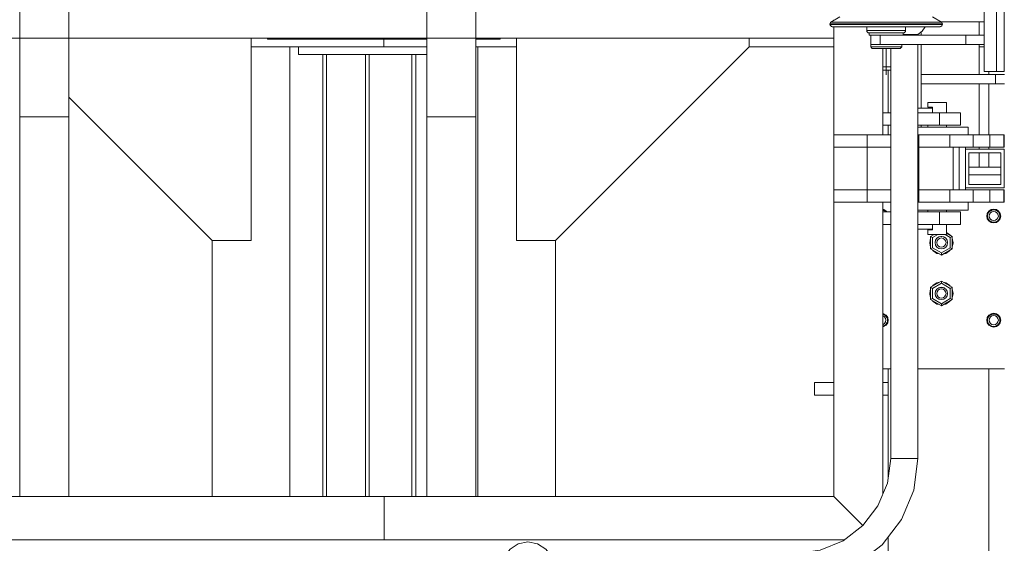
# Model space of a CAD drawing. Header units: millimetres. Extents: x 53056 to 116131, y -669674 to -625124.
# Tile 100 of 168: x 64669 to 65939, y -641746 to -641071. Entities that reach past the tile are written whole.
import ezdxf

# ---------------------------------------------------------------- set-up
doc = ezdxf.new("R2010")
doc.units = ezdxf.units.MM
doc.header["$MEASUREMENT"] = 0
doc.linetypes.add('DGN Style 1', pattern=[536.199087, 0.892178, -535.306909])
doc.linetypes.add('DGN Style 4', pattern=[1428.377269, 713.742545, -356.871273, 0.892178, -356.871273])
for name, color, linetype, lineweight in [('Side Cradle Stbd', 7, 'Continuous', 0), ('Side Cradle Tower', 7, 'Continuous', 0), ('Side Cradle Tower Platform', 7, 'Continuous', 0), ('Side Cradle Tower Rail Frame', 7, 'Continuous', 0), ('Side Slip Rails', 7, 'Continuous', 0)]:
    doc.layers.add(name, color=color, linetype=linetype, lineweight=lineweight)

# ---------------------------------------------------------------- blocks, each defined once
blk = doc.blocks.new('*U55')
at = {"layer": 'Side Cradle Stbd', "color": 7, "linetype": 'Continuous', "lineweight": 0}
for p, q in [((-19605, 6303.7), (-19605, 6304.9)), ((-19399.7, 6303.7), (-19605, 6303.7)), ((-19305, 6303.7), (-19336.2, 6303.7)), ((-19305, 6304.9), (-19305, 6303.7)), ((-19455, 6293.7), (-19626.2, 6293.7)), ((-19576.2, 6293.7), (-19576.2, 5713.6)), ((-19565, 6283.7), (-19565, 6293.7)), ((-19399.7, 6293.7), (-19455, 6293.7)), ((-19333.7, 6293.7), (-19336.2, 6293.7)), ((-19333.7, 5713.6), (-19333.7, 6293.7)), ((-18874.7, 6293.7), (-18983.7, 6293.7)), ((-19565, 6283.7), (-19540.5, 6283.7)), ((-19676.2, 6043.7), (-19676.2, 5713.6)), ((-19233.7, 5713.6), (-19233.7, 6043.7))]:
    blk.add_line(p, q, dxfattribs=at)
at = {"layer": 'Side Cradle Stbd', "color": 7, "linetype": 'Continuous', "lineweight": 0, "flags": 128}
for points in [[(-19626.2, 6304.9), (-19626.2, 6043.7), (-19676.2, 6043.7), (-19861.2, 6228.7)], [(-19455, 6303.7), (-19455, 6293.7), (-19455, 6293.7)], [(-19283.7, 6304.9), (-19283.7, 6043.7), (-19233.7, 6043.7), (-18983.7, 6293.7), (-18983.7, 6304.9)], [(-19283.7, 6293.7), (-19333.7, 6293.7), (-19333.7, 6293.7)], [(-19399.7, 6283.7), (-19405, 6283.7), (-19455, 6283.7), (-19540.5, 6283.7)]]:
    blk.add_lwpolyline(points, dxfattribs=at)
at = {"layer": 'Side Cradle Tower', "color": 7, "linetype": 'Continuous', "lineweight": 0}
for p, q in [((-18736.9, 6326), (-18680.7, 6326)), ((-18687, 6326), (-18687, 6308.6)), ((-18762, 6312.6), (-18762, 6308.6)), ((-18762, 6296.6), (-18762, 6258)), ((-18687, 6296.6), (-18687, 6258)), ((-18762, 6258), (-18762, 6246)), ((-18665.8, 6258), (-18665.8, 6246)), ((-18762, 6246), (-18762, 6214.6)), ((-18687, 6246), (-18687, 6180.1)), ((-18762, 6192.6), (-18762, 6190.1)), ((-18655, 6178), (-18654.6, 6178)), ((-18687, 6164.1), (-18687, 6161.6)), ((-18655, 6166), (-18654.6, 6166)), ((-18687, 6157.1), (-18687, 6138.3)), ((-18700.2, 6138.3), (-18659.2, 6138.3)), ((-18659.2, 6138.3), (-18700.2, 6138.3)), ((-18659.2, 6128.3), (-18700.2, 6128.3)), ((-18810.1, 6083.3), (-18811.2, 6083.5)), ((-18810.3, 6082.8), (-18810.3, 6082.8)), ((-18807.7, 6081.1), (-18807.7, 6081.1)), ((-18807.3, 6080.6), (-18807.7, 6081.1)), ((-18807.7, 6081), (-18807.7, 6081)), ((-18807.7, 6081), (-18807.3, 6080.6)), ((-18676.3, 6075.4), (-18676.3, 6075.4)), ((-18676.3, 6075.4), (-18676.3, 6075.4)), ((-18674, 6081.1), (-18674.9, 6079.9)), ((-18674, 6081.1), (-18674, 6081.1)), ((-18673.9, 6081.1), (-18673.9, 6081.1)), ((-18671.4, 6082.9), (-18673, 6081.8)), ((-18671.4, 6082.9), (-18670.7, 6083)), ((-18671.4, 6082.9), (-18671.4, 6082.9)), ((-18671.3, 6082.7), (-18671.3, 6082.7)), ((-18668.3, 6081.4), (-18670.6, 6081)), ((-18669.8, 6083.2), (-18668.3, 6083.4)), ((-18667.7, 6083.4), (-18668.3, 6083.4)), ((-18667.7, 6083.4), (-18666.3, 6083.1)), ((-18665.3, 6082.8), (-18665.3, 6082.8)), ((-18665.1, 6083.3), (-18662.3, 6081.5)), ((-18662.7, 6081.1), (-18662.7, 6081.1)), ((-18661.9, 6080.2), (-18662.7, 6081.1)), ((-18662.7, 6081), (-18662.7, 6081)), ((-18662.7, 6081), (-18661.9, 6080.2)), ((-18660, 6078.8), (-18662, 6081.7)), ((-18661, 6078.4), (-18661, 6078.4)), ((-18661, 6078.4), (-18660.7, 6077.8)), ((-18660.9, 6078.5), (-18660.9, 6078.5)), ((-18660.7, 6077.8), (-18660.9, 6078.5)), ((-18660.3, 6075.4), (-18660.3, 6075.4)), ((-18660.3, 6075.4), (-18660.3, 6075.1)), ((-18659.8, 6075.5), (-18659.8, 6075.5)), ((-18674.3, 6069.5), (-18671.6, 6067.6)), ((-18745.3, 6051.6), (-18749.7, 6049.1)), ((-18749.7, 6049.1), (-18749.7, 6033.1)), ((-18747.3, 6047.7), (-18749.7, 6049.1)), ((-18747.3, 6047.7), (-18740.5, 6051.6)), ((-18747.3, 6034.5), (-18747.3, 6047.7)), ((-18741.7, 6046.3), (-18741.5, 6046.6)), ((-18741.4, 6046.7), (-18741.4, 6046.7)), ((-18738.8, 6048.4), (-18738.8, 6048.4)), ((-18738.8, 6048.4), (-18738.8, 6048.4)), ((-18736.4, 6049), (-18736.4, 6049)), ((-18736.4, 6049), (-18736.2, 6049)), ((-18736.2, 6049), (-18735.8, 6049)), ((-18735.8, 6049), (-18735.3, 6049)), ((-18732.8, 6048.4), (-18732.8, 6048.4)), ((-18732.7, 6048.4), (-18732.8, 6048.4)), ((-18732.8, 6048.4), (-18732.8, 6048.4)), ((-18732.7, 6048.4), (-18732.4, 6048.2)), ((-18724.4, 6047.7), (-18731.1, 6051.6)), ((-18730.6, 6047.1), (-18730.2, 6046.7)), ((-18730.2, 6046.7), (-18730.2, 6046.7)), ((-18730.2, 6046.7), (-18730.2, 6046.7)), ((-18730.2, 6046.7), (-18730.2, 6046.7)), ((-18722, 6049.1), (-18729.2, 6053.3)), ((-18722, 6049.1), (-18724.4, 6047.7)), ((-18724.4, 6034.5), (-18724.4, 6047.7)), ((-18722, 6033.1), (-18722, 6049.1)), ((-18750.8, 6041), (-18750.8, 6041)), ((-18747.3, 6034.5), (-18749.7, 6033.1)), ((-18749.7, 6033.1), (-18735.8, 6025.1)), ((-18749.7, 6033.1), (-18749.7, 6033.1)), ((-18749.7, 6033.1), (-18735.8, 6025.1)), ((-18735.8, 6027.9), (-18747.3, 6034.5)), ((-18743.8, 6041.2), (-18743.7, 6041.5)), ((-18743.8, 6041.2), (-18743.8, 6041.1)), ((-18743.8, 6041), (-18743.8, 6041.1)), ((-18743.2, 6038), (-18743.8, 6041.1)), ((-18743.8, 6041.1), (-18743.8, 6041.1)), ((-18743.8, 6041.1), (-18743.8, 6041.1)), ((-18743.8, 6041.1), (-18743.8, 6041.1)), ((-18743.3, 6043.9), (-18743.2, 6044)), ((-18743.1, 6044.1), (-18743.1, 6044.1)), ((-18738.1, 6035.5), (-18735.8, 6035.1)), ((-18735.8, 6027.9), (-18724.4, 6034.5)), ((-18735.8, 6025.1), (-18722, 6033.1)), ((-18735.8, 6025.1), (-18722, 6033.1)), ((-18728.5, 6044.1), (-18728.5, 6044.1)), ((-18728.5, 6044.1), (-18728.4, 6043.8)), ((-18728.4, 6043.9), (-18728.4, 6043.8)), ((-18727.8, 6041.1), (-18727.9, 6041.3)), ((-18727.8, 6041), (-18727.9, 6041.2)), ((-18727.9, 6041.2), (-18727.8, 6041)), ((-18727.9, 6041), (-18727.9, 6041)), ((-18727.8, 6041.1), (-18727.8, 6041.1)), ((-18727.9, 6041), (-18727.9, 6040.9)), ((-18727.8, 6041), (-18727.8, 6041)), ((-18722, 6033.1), (-18724.4, 6034.5)), ((-18722, 6033.1), (-18722, 6033.1)), ((-18720.8, 6041), (-18720.8, 6041)), ((-18746.4, 6030.4), (-18747.3, 6031.7)), ((-18746.9, 6031.1), (-18747.3, 6031.7)), ((-18735.8, 6025.1), (-18735.8, 6027.9)), ((-18735.8, 6025.1), (-18735.8, 6025.1)), ((-18735.8, 6025.1), (-18735.8, 6025.1)), ((-18730.1, 6027.1), (-18733.4, 6026.5)), ((-18730.1, 6027.1), (-18733.4, 6026.5)), ((-18724.3, 6031.7), (-18724.8, 6031.1)), ((-18735.8, 5991.5), (-18749.7, 5983.5)), ((-18735.8, 5991.5), (-18749.7, 5983.5)), ((-18749.7, 5983.5), (-18749.7, 5983.5)), ((-18749.7, 5983.5), (-18749.7, 5967.5)), ((-18749.7, 5983.5), (-18747.3, 5982.1)), ((-18735.8, 5988.7), (-18747.3, 5982.1)), ((-18747.3, 5982.1), (-18747.3, 5968.9)), ((-18741.6, 5989.4), (-18738.2, 5990.1)), ((-18741.6, 5989.4), (-18738.2, 5990.1)), ((-18739.8, 5982.3), (-18738.9, 5982.7)), ((-18738.9, 5982.7), (-18738.8, 5982.7)), ((-18738.8, 5982.8), (-18737.8, 5983.1)), ((-18738.8, 5982.7), (-18738.8, 5982.7)), ((-18737.2, 5983.2), (-18736.2, 5983.3)), ((-18736.2, 5983.3), (-18735.8, 5983.3)), ((-18735.8, 5991.5), (-18735.8, 5991.5)), ((-18722, 5983.5), (-18735.8, 5991.5)), ((-18735.8, 5991.5), (-18735.8, 5991.5)), ((-18722, 5983.5), (-18735.8, 5991.5)), ((-18735.8, 5991.5), (-18735.8, 5988.7)), ((-18735.8, 5988.7), (-18724.4, 5982.1)), ((-18735.8, 5983.3), (-18735, 5983.3)), ((-18735, 5983.3), (-18735, 5983.3)), ((-18735, 5983.3), (-18733.5, 5983)), ((-18733.5, 5983), (-18732.8, 5982.7)), ((-18732.8, 5982.7), (-18732.8, 5982.7)), ((-18732.8, 5982.7), (-18732.8, 5982.7)), ((-18732.8, 5982.7), (-18732.4, 5982.6)), ((-18725.2, 5986.2), (-18724.3, 5984.8)), ((-18724.4, 5982.1), (-18722, 5983.5)), ((-18724.4, 5982.1), (-18724.4, 5968.9)), ((-18722, 5983.5), (-18722, 5983.5)), ((-18722, 5967.5), (-18722, 5983.5)), ((-18750.8, 5975.6), (-18750.8, 5975.6)), ((-18743.8, 5975.6), (-18743.7, 5976.1)), ((-18743.8, 5975.4), (-18743.8, 5975.6)), ((-18743.8, 5975.6), (-18743.8, 5975.5)), ((-18743.8, 5975.5), (-18743.8, 5975.5)), ((-18743.8, 5975.5), (-18743.8, 5975.4)), ((-18743.8, 5975.4), (-18743.8, 5975.4)), ((-18743.2, 5978.5), (-18743.3, 5978.2)), ((-18743.1, 5978.5), (-18742.9, 5978.9)), ((-18743.1, 5978.5), (-18743.1, 5978.5)), ((-18741.9, 5980.5), (-18741.5, 5981)), ((-18741.5, 5981), (-18741.4, 5981)), ((-18741.4, 5981), (-18741.1, 5981.3)), ((-18741.4, 5981), (-18741.4, 5981)), ((-18741.1, 5981.3), (-18740.8, 5981.6)), ((-18738.1, 5969.9), (-18735.8, 5969.4)), ((-18730.8, 5981.6), (-18730.2, 5981)), ((-18730.8, 5981.6), (-18730.2, 5981)), ((-18730.2, 5981), (-18730.2, 5981)), ((-18730.2, 5981), (-18730.2, 5981)), ((-18730.2, 5981), (-18730.2, 5981)), ((-18730.2, 5981), (-18729.7, 5980.5)), ((-18728.6, 5978.8), (-18728.5, 5978.5)), ((-18728.5, 5978.5), (-18728.5, 5978.4)), ((-18728.5, 5978.4), (-18728.5, 5978.4)), ((-18728.5, 5978.4), (-18728.3, 5978.1)), ((-18728.4, 5978.5), (-18727.8, 5975.5)), ((-18728.3, 5978.1), (-18728.4, 5978.5)), ((-18727.9, 5975.7), (-18727.9, 5975.4)), ((-18727.8, 5975.5), (-18727.9, 5975.7)), ((-18727.9, 5975.4), (-18727.9, 5975.3)), ((-18727.8, 5975.5), (-18727.8, 5975.5)), ((-18727.9, 5975.3), (-18727.8, 5975.5)), ((-18727.9, 5975.3), (-18727.9, 5975.3)), ((-18727.9, 5975.3), (-18727.9, 5975.3)), ((-18749.7, 5967.5), (-18747.3, 5968.9)), ((-18749.7, 5967.5), (-18735.8, 5959.5)), ((-18747.3, 5968.9), (-18735.8, 5962.2)), ((-18724.4, 5968.9), (-18735.8, 5962.2)), ((-18735.8, 5959.5), (-18722, 5967.5)), ((-18735.8, 5962.2), (-18735.8, 5959.5)), ((-18724.4, 5968.9), (-18722, 5967.5)), ((-18811.2, 5949.6), (-18809.9, 5949.4)), ((-18810.3, 5948.4), (-18810.3, 5948.4)), ((-18807, 5947.4), (-18809.9, 5949.4)), ((-18807.7, 5946.7), (-18807.7, 5946.7)), ((-18806.9, 5945.8), (-18807.7, 5946.7)), ((-18807.7, 5946.6), (-18807.7, 5946.6)), ((-18807.7, 5946.6), (-18806.9, 5945.8)), ((-18806, 5944), (-18806, 5944)), ((-18806, 5944), (-18805.7, 5943.4)), ((-18805.9, 5944.1), (-18805.9, 5944.1)), ((-18805.7, 5943.4), (-18805.9, 5944.1)), ((-18677.3, 5941.1), (-18676.6, 5944.5)), ((-18674, 5946.7), (-18674.9, 5945.5)), ((-18674, 5946.7), (-18674, 5946.7)), ((-18673.9, 5946.7), (-18673.9, 5946.7)), ((-18671.4, 5948.5), (-18673, 5947.4)), ((-18671.4, 5948.5), (-18670.7, 5948.6)), ((-18671.4, 5948.5), (-18671.4, 5948.5)), ((-18671.3, 5948.4), (-18671.3, 5948.4)), ((-18668.3, 5947.1), (-18670.6, 5946.6)), ((-18669.8, 5948.9), (-18668.3, 5949)), ((-18667.7, 5949), (-18668.3, 5949)), ((-18667.7, 5949), (-18666.3, 5948.7)), ((-18665.3, 5948.4), (-18665.3, 5948.4)), ((-18662.7, 5946.7), (-18662.7, 5946.7)), ((-18661.9, 5945.8), (-18662.7, 5946.7)), ((-18662.7, 5946.6), (-18662.7, 5946.6)), ((-18662.7, 5946.6), (-18661.9, 5945.8)), ((-18662.3, 5947.1), (-18660.5, 5944.3)), ((-18661, 5944), (-18661, 5944)), ((-18661, 5944), (-18660.7, 5943.4)), ((-18660.9, 5944.1), (-18660.9, 5944.1)), ((-18660.7, 5943.4), (-18660.9, 5944.1)), ((-18810.1, 5933.2), (-18811.2, 5933)), ((-18805.3, 5941), (-18805.3, 5941)), ((-18805.3, 5941), (-18805.3, 5940.7)), ((-18804.8, 5941.1), (-18804.8, 5941.1)), ((-18676.8, 5941.1), (-18676.8, 5941.1)), ((-18676.3, 5941), (-18676.3, 5941.1)), ((-18676.3, 5941), (-18676.3, 5941)), ((-18668.3, 5932.6), (-18665.1, 5933.2)), ((-18660.3, 5941), (-18660.3, 5941)), ((-18660.3, 5941), (-18660.3, 5940.7)), ((-18659.8, 5941.1), (-18659.8, 5941.1)), ((-18811.2, 5878.3), (-18801.2, 5878.3))]:
    blk.add_line(p, q, dxfattribs=at)
at = {"layer": 'Side Cradle Tower', "color": 7, "linetype": 'Continuous', "lineweight": 0, "flags": 128}
for points in [[(-18762, 6258), (-18762, 6258), (-18665.8, 6258), (-18654.6, 6258)], [(-18762, 6246), (-18762, 6246), (-18665.8, 6246), (-18654.6, 6246)], [(-18811.2, 6084), (-18809.9, 6083.8), (-18807, 6081.8), (-18806.1, 6080.6)], [(-18660, 6078.8), (-18659.3, 6075.4), (-18660, 6071.9), (-18662, 6069), (-18664.9, 6067.1), (-18668.3, 6066.4), (-18671.8, 6067.1), (-18674.7, 6069), (-18676.6, 6071.9), (-18677.3, 6075.4), (-18676.6, 6078.8), (-18674.7, 6081.7), (-18671.8, 6083.7), (-18668.3, 6084.4), (-18664.9, 6083.7), (-18662, 6081.7)], [(-18665.1, 6083.3), (-18668.3, 6084), (-18671.6, 6083.3), (-18674.3, 6081.5), (-18676.2, 6078.7), (-18676.8, 6075.5), (-18676.8, 6075.5)], [(-18666.3, 6083.1), (-18668.3, 6083.5), (-18669.8, 6083.2)], [(-18668.3, 6083.5), (-18668.3, 6083.5), (-18668.3, 6083.5)], [(-18810.3, 6082.8), (-18810.3, 6082.8), (-18810.3, 6082.8), (-18811.2, 6083.1)], [(-18811.2, 6081), (-18811, 6081), (-18810.5, 6080.6)], [(-18811, 6083), (-18810.3, 6082.9), (-18810.3, 6082.9)], [(-18808.9, 6082), (-18810.3, 6082.9), (-18810.3, 6082.9)], [(-18810.3, 6082.8), (-18810.1, 6082.7), (-18808.9, 6082)], [(-18806.7, 6080.6), (-18807.3, 6081.5), (-18810.1, 6083.3)], [(-18807.7, 6081), (-18807.7, 6081), (-18807.7, 6081.1), (-18807.9, 6081.2), (-18808.9, 6082), (-18808.9, 6082)], [(-18808.2, 6081.5), (-18807.7, 6081.1), (-18807.7, 6081.1)], [(-18676.8, 6075.5), (-18676.2, 6072.2), (-18674.3, 6069.5)], [(-18659.8, 6075.5), (-18660.5, 6072.2), (-18662.3, 6069.5), (-18665.1, 6067.6), (-18668.3, 6067), (-18671.6, 6067.6), (-18674.3, 6069.5), (-18676.2, 6072.2), (-18676.8, 6075.5)], [(-18676.3, 6076), (-18676, 6077.5), (-18676, 6077.5)], [(-18676.3, 6075.4), (-18676.3, 6075.4), (-18676.3, 6076)], [(-18676.3, 6075.4), (-18676.3, 6075.5), (-18676.3, 6075.6)], [(-18660.3, 6075.1), (-18660.3, 6075.1), (-18660.5, 6073.9), (-18660.9, 6072.5), (-18660.9, 6072.4), (-18660.9, 6072.3), (-18661.4, 6071.4), (-18662.2, 6070.2), (-18662.6, 6069.8), (-18662.7, 6069.7), (-18663.1, 6069.3), (-18664.3, 6068.5), (-18665.2, 6068), (-18665.3, 6068), (-18665.4, 6067.9), (-18666.8, 6067.5), (-18668, 6067.4), (-18668.3, 6067.4), (-18668.3, 6067.4), (-18669.5, 6067.5), (-18670.7, 6067.7), (-18671.4, 6068), (-18671.4, 6068), (-18672.1, 6068.3), (-18673.1, 6069), (-18674, 6069.7), (-18674, 6069.8), (-18674.2, 6069.9), (-18675, 6070.9), (-18675.7, 6072.2), (-18675.7, 6072.3), (-18675.7, 6072.4), (-18676.1, 6073.4), (-18676.3, 6074.8), (-18676.3, 6075.4), (-18676.3, 6075.4)], [(-18676, 6077.5), (-18675.7, 6078.5), (-18675.7, 6078.5)], [(-18676, 6077.5), (-18675.7, 6078.4), (-18675.7, 6078.5)], [(-18674.9, 6079.9), (-18674.9, 6079.9), (-18675.6, 6078.6), (-18675.7, 6078.5), (-18675.7, 6078.5)], [(-18675.7, 6078.5), (-18675.7, 6078.5), (-18675.5, 6078.8)], [(-18674.9, 6079.9), (-18674.1, 6080.9), (-18674, 6081), (-18673.9, 6081.1)], [(-18668.3, 6081.4), (-18666, 6081), (-18664.1, 6079.7), (-18662.8, 6077.7), (-18662.3, 6075.4), (-18662.8, 6073.2), (-18664.1, 6071.2), (-18666, 6069.9), (-18668.3, 6069.4), (-18670.6, 6069.9), (-18672.6, 6071.2), (-18673.9, 6073.2), (-18674.3, 6075.4), (-18673.9, 6077.7), (-18672.6, 6079.7), (-18670.6, 6081)], [(-18674, 6081.1), (-18674, 6081.1), (-18673.4, 6081.5)], [(-18673, 6081.8), (-18673, 6081.8), (-18673.9, 6081.1), (-18673.9, 6081.1)], [(-18673, 6081.8), (-18672, 6082.5), (-18671.4, 6082.7), (-18671.3, 6082.7)], [(-18671.6, 6067.6), (-18668.3, 6067), (-18665.1, 6067.6), (-18662.3, 6069.5), (-18660.5, 6072.2), (-18659.8, 6075.5)], [(-18671.4, 6082.9), (-18671.4, 6082.9), (-18671.4, 6082.9)], [(-18669.8, 6083.2), (-18669.8, 6083.2), (-18670.6, 6083), (-18671.3, 6082.7), (-18671.3, 6082.7)], [(-18665.3, 6082.8), (-18665.3, 6082.8), (-18665.3, 6082.8), (-18666.3, 6083.1)], [(-18666, 6083), (-18665.3, 6082.9), (-18665.3, 6082.9)], [(-18663.9, 6082), (-18665.3, 6082.9), (-18665.3, 6082.9)], [(-18665.3, 6082.8), (-18665.1, 6082.7), (-18663.9, 6082)], [(-18662.7, 6081), (-18662.7, 6081), (-18662.7, 6081.1), (-18662.9, 6081.2), (-18663.9, 6082), (-18663.9, 6082)], [(-18663.2, 6081.5), (-18662.7, 6081.1), (-18662.7, 6081.1)], [(-18659.8, 6075.5), (-18659.8, 6075.5), (-18660.5, 6078.7), (-18662.3, 6081.5)], [(-18661, 6078.4), (-18661, 6078.4), (-18661, 6078.5), (-18661.2, 6079.1), (-18661.9, 6080.2), (-18661.9, 6080.2)], [(-18661.1, 6078.8), (-18660.9, 6078.5), (-18660.9, 6078.5)], [(-18660.3, 6075.4), (-18660.3, 6075.4), (-18660.3, 6075.4), (-18660.4, 6076.6), (-18660.7, 6077.8), (-18660.7, 6077.8)], [(-18660.4, 6075.7), (-18660.3, 6075.5), (-18660.3, 6075.1)], [(-18750.8, 6041), (-18750.8, 6041), (-18749.7, 6046.7), (-18749.7, 6046.7)], [(-18750.8, 6041), (-18750.8, 6041), (-18750.2, 6044.2), (-18749.7, 6046.7), (-18749.7, 6046.7)], [(-18747.1, 6050.6), (-18746.4, 6051.6), (-18746.4, 6051.6)], [(-18727.8, 6041.1), (-18728.4, 6044.2), (-18730.2, 6046.7), (-18732.8, 6048.5), (-18735.8, 6049.1), (-18738.9, 6048.5), (-18741.5, 6046.7), (-18743.2, 6044.2), (-18743.8, 6041.1)], [(-18738.1, 6035.5), (-18740.1, 6036.8), (-18741.4, 6038.8), (-18741.8, 6041.1), (-18741.4, 6043.4), (-18740.1, 6045.3), (-18738.1, 6046.6), (-18735.8, 6047.1), (-18733.5, 6046.6), (-18731.6, 6045.3), (-18730.3, 6043.4), (-18729.8, 6041.1), (-18730.3, 6038.8), (-18731.6, 6036.8), (-18733.5, 6035.5), (-18735.8, 6035.1)], [(-18741.8, 6046.3), (-18741.5, 6046.6), (-18741.4, 6046.7)], [(-18741.2, 6047), (-18741.5, 6046.7), (-18741.7, 6046.3)], [(-18741.4, 6046.7), (-18741.5, 6046.7), (-18741.5, 6046.6)], [(-18741.5, 6046.6), (-18741.5, 6046.7), (-18741.4, 6046.7)], [(-18741.4, 6046.7), (-18741.4, 6046.7), (-18741.1, 6047)], [(-18739.5, 6048.1), (-18738.9, 6048.4), (-18738.8, 6048.4)], [(-18738.2, 6048.6), (-18738.9, 6048.5), (-18739.4, 6048.1)], [(-18739.4, 6048.1), (-18738.9, 6048.4), (-18738.9, 6048.4)], [(-18738.9, 6048.4), (-18738.9, 6048.4), (-18738.8, 6048.4)], [(-18738.8, 6048.4), (-18738.8, 6048.4), (-18738.8, 6048.4), (-18738.2, 6048.6)], [(-18736.5, 6048.9), (-18736.2, 6049), (-18735.8, 6049), (-18735.2, 6049)], [(-18735.3, 6049), (-18735.8, 6049.1), (-18736.4, 6049)], [(-18735.8, 6049), (-18735.8, 6049), (-18735.8, 6049)], [(-18733.3, 6048.6), (-18732.8, 6048.4), (-18732.8, 6048.4), (-18732.8, 6048.4)], [(-18732.4, 6048.2), (-18732.8, 6048.5), (-18733.3, 6048.6)], [(-18732.8, 6048.4), (-18732.4, 6048.2), (-18732.4, 6048.2)], [(-18732.8, 6048.4), (-18732.8, 6048.4), (-18732.7, 6048.4)], [(-18729.9, 6046.4), (-18730.2, 6046.7), (-18730.6, 6047)], [(-18730.2, 6046.7), (-18730.2, 6046.7), (-18730.2, 6046.7)], [(-18730.2, 6046.7), (-18730.2, 6046.7), (-18729.9, 6046.3)], [(-18730.2, 6046.7), (-18730.2, 6046.7), (-18730.2, 6046.7), (-18729.9, 6046.4)], [(-18729.2, 6054.2), (-18725.2, 6051.6), (-18724.5, 6050.6)], [(-18722, 6046.7), (-18722, 6046.7), (-18720.8, 6041), (-18720.8, 6041)], [(-18722, 6046.7), (-18722, 6046.7), (-18722, 6046.7), (-18721.6, 6044.7), (-18720.8, 6041)], [(-18749.7, 6035.3), (-18749.7, 6035.3), (-18750.8, 6041)], [(-18749.7, 6035.3), (-18749.7, 6035.3), (-18749.8, 6035.6), (-18750.8, 6041), (-18750.8, 6041)], [(-18743.8, 6041.1), (-18743.8, 6041.1), (-18743.8, 6041.2)], [(-18743, 6044.5), (-18743.2, 6044.1), (-18743.3, 6043.9)], [(-18743.3, 6043.9), (-18743.2, 6044.1), (-18743.1, 6044.1)], [(-18743.1, 6044.2), (-18743.2, 6044.1), (-18743.2, 6044)], [(-18743.2, 6044), (-18743.2, 6044.1), (-18743.1, 6044.2)], [(-18743.2, 6038), (-18741.5, 6035.4), (-18738.9, 6033.7), (-18735.8, 6033.1), (-18732.8, 6033.7), (-18730.2, 6035.4), (-18728.4, 6038), (-18727.8, 6041.1), (-18727.8, 6041.1)], [(-18743.1, 6044.1), (-18743.1, 6044.1), (-18743, 6044.5)], [(-18728.6, 6044.4), (-18728.5, 6044.1), (-18728.5, 6044.1), (-18728.5, 6044.1)], [(-18728.4, 6043.8), (-18728.4, 6044.1), (-18728.6, 6044.4)], [(-18728.4, 6043.9), (-18728.4, 6044.1), (-18728.5, 6044.2)], [(-18728.5, 6044.2), (-18728.4, 6044.1), (-18728.4, 6043.9)], [(-18727.9, 6041.3), (-18727.9, 6041.1), (-18727.9, 6041), (-18727.9, 6041)], [(-18720.8, 6041), (-18722, 6035.3), (-18722, 6035.3)], [(-18720.8, 6041), (-18720.8, 6041), (-18720.8, 6041), (-18722, 6035.3), (-18722, 6035.3)], [(-18738.2, 6026.5), (-18741.6, 6027.1), (-18746.4, 6030.4), (-18747.3, 6031.7)], [(-18741.6, 6027.1), (-18746.4, 6030.4), (-18746.4, 6030.4)], [(-18738.2, 6026.5), (-18741.6, 6027.1), (-18741.6, 6027.1)], [(-18724.3, 6031.7), (-18725.2, 6030.4), (-18730.1, 6027.1)], [(-18725.2, 6030.4), (-18730.1, 6027.1), (-18730.1, 6027.1)], [(-18724.3, 6031.7), (-18725.2, 6030.4), (-18725.2, 6030.4)], [(-18747.3, 5984.8), (-18746.4, 5986.2), (-18741.6, 5989.4)], [(-18747.3, 5984.8), (-18746.4, 5986.2), (-18746.4, 5986.2)], [(-18746.4, 5986.2), (-18741.6, 5989.4), (-18741.6, 5989.4)], [(-18728.4, 5978.5), (-18730.2, 5981.1), (-18732.8, 5982.9), (-18735.8, 5983.5), (-18738.9, 5982.9), (-18741.5, 5981.1), (-18743.2, 5978.5), (-18743.8, 5975.5), (-18743.8, 5975.5)], [(-18739.8, 5982.3), (-18738.9, 5982.7), (-18738.8, 5982.7)], [(-18738.8, 5982.7), (-18738.8, 5982.7), (-18738.8, 5982.8), (-18737.8, 5983.1)], [(-18737.2, 5983.2), (-18736.2, 5983.3), (-18735.8, 5983.3), (-18735, 5983.3)], [(-18735, 5983.3), (-18735, 5983.3), (-18733.5, 5983), (-18732.8, 5982.7), (-18732.8, 5982.7), (-18732.8, 5982.7)], [(-18733.4, 5990.1), (-18730.1, 5989.4), (-18730.1, 5989.4)], [(-18733.4, 5990.1), (-18730.1, 5989.4), (-18725.2, 5986.2), (-18724.3, 5984.8)], [(-18732.8, 5982.7), (-18732.4, 5982.6), (-18731.8, 5982.2)], [(-18730.1, 5989.4), (-18725.2, 5986.2), (-18725.2, 5986.2)], [(-18750.8, 5975.6), (-18749.7, 5981.3), (-18749.7, 5981.3)], [(-18750.8, 5975.6), (-18749.7, 5981.3), (-18749.7, 5981.3)], [(-18749.7, 5969.8), (-18749.7, 5969.8), (-18750.8, 5975.6), (-18750.8, 5975.6)], [(-18749.7, 5969.8), (-18749.7, 5969.8), (-18749.7, 5969.8), (-18750.2, 5972.3), (-18750.6, 5974.5), (-18750.8, 5975.6)], [(-18743.8, 5975.4), (-18743.8, 5975.4), (-18743.8, 5975.6)], [(-18743.8, 5975.5), (-18743.2, 5972.4), (-18741.5, 5969.8), (-18738.9, 5968.1), (-18735.8, 5967.5), (-18732.8, 5968.1), (-18730.2, 5969.8), (-18728.4, 5972.4), (-18727.8, 5975.5)], [(-18743.3, 5978.2), (-18743.2, 5978.4), (-18743.1, 5978.5)], [(-18743.1, 5978.5), (-18743.1, 5978.5), (-18742.9, 5978.9)], [(-18741.9, 5980.5), (-18741.5, 5981), (-18741.4, 5981)], [(-18738.1, 5969.9), (-18740.1, 5971.2), (-18741.4, 5973.1), (-18741.8, 5975.4), (-18741.4, 5977.7), (-18740.1, 5979.7), (-18738.1, 5981), (-18735.8, 5981.4), (-18733.5, 5981), (-18731.6, 5979.7), (-18730.3, 5977.7), (-18729.8, 5975.4), (-18730.3, 5973.1), (-18731.6, 5971.2), (-18733.5, 5969.9), (-18735.8, 5969.4)], [(-18741.4, 5981), (-18741.4, 5981), (-18741.1, 5981.3), (-18740.8, 5981.6)], [(-18730.2, 5981), (-18730.2, 5981), (-18730.2, 5981)], [(-18730.2, 5981), (-18730.2, 5981), (-18729.7, 5980.5)], [(-18728.6, 5978.8), (-18728.5, 5978.5), (-18728.5, 5978.4), (-18728.5, 5978.4)], [(-18727.9, 5975.7), (-18727.9, 5975.4), (-18727.9, 5975.3), (-18727.9, 5975.3)], [(-18722, 5981.3), (-18720.8, 5975.6), (-18720.8, 5975.6)], [(-18722, 5981.3), (-18722, 5981.3), (-18720.8, 5975.6)], [(-18720.8, 5975.6), (-18720.8, 5975.6), (-18722, 5969.8), (-18722, 5969.8)], [(-18720.8, 5975.6), (-18721.6, 5971.8), (-18722, 5969.8), (-18722, 5969.8)], [(-18738.7, 5961.1), (-18741.6, 5961.7), (-18746.4, 5965), (-18747.1, 5966)], [(-18724.5, 5966), (-18725.2, 5965), (-18730.1, 5961.7), (-18732.9, 5961.1)], [(-18804.8, 5941.1), (-18804.8, 5941.1), (-18805.5, 5944.3), (-18807.3, 5947.1), (-18810.1, 5948.9), (-18811.2, 5949.2)], [(-18810.3, 5948.4), (-18810.3, 5948.4), (-18810.3, 5948.4), (-18811.2, 5948.7)], [(-18807, 5947.4), (-18805, 5944.5), (-18804.3, 5941.1), (-18805, 5937.6), (-18807, 5934.7), (-18809.9, 5932.7), (-18811.2, 5932.5)], [(-18811.2, 5946.6), (-18811, 5946.6), (-18809.1, 5945.3), (-18807.8, 5943.4), (-18807.3, 5941.1), (-18807.8, 5938.8), (-18809.1, 5936.8), (-18811, 5935.5), (-18811.2, 5935.5)], [(-18811, 5948.6), (-18810.3, 5948.5), (-18810.3, 5948.5)], [(-18808.9, 5947.6), (-18810.3, 5948.5), (-18810.3, 5948.5)], [(-18810.3, 5948.4), (-18810.1, 5948.3), (-18808.9, 5947.6)], [(-18807.7, 5946.6), (-18807.7, 5946.6), (-18807.7, 5946.7), (-18807.9, 5946.9), (-18808.9, 5947.6), (-18808.9, 5947.6)], [(-18808.2, 5947.1), (-18807.7, 5946.7), (-18807.7, 5946.7)], [(-18806, 5944), (-18806, 5944), (-18806, 5944.1), (-18806.2, 5944.7), (-18806.9, 5945.8), (-18806.9, 5945.8)], [(-18806.1, 5944.5), (-18805.9, 5944.1), (-18805.9, 5944.1)], [(-18677.3, 5941.1), (-18676.6, 5937.6), (-18674.7, 5934.7), (-18671.8, 5932.7), (-18668.3, 5932.1), (-18664.9, 5932.7), (-18662, 5934.7), (-18660, 5937.6), (-18659.3, 5941.1), (-18660, 5944.5), (-18662, 5947.4), (-18664.9, 5949.4), (-18668.3, 5950.1), (-18671.8, 5949.4), (-18674.7, 5947.4), (-18676.6, 5944.5)], [(-18662.3, 5947.1), (-18665.1, 5948.9), (-18668.3, 5949.6), (-18671.6, 5948.9), (-18674.3, 5947.1), (-18676.2, 5944.3), (-18676.8, 5941.1), (-18676.8, 5941.1)], [(-18676, 5943.1), (-18675.7, 5944.1), (-18675.7, 5944.1)], [(-18676, 5943.1), (-18675.7, 5944), (-18675.7, 5944.1)], [(-18674.9, 5945.5), (-18674.9, 5945.5), (-18675.6, 5944.2), (-18675.7, 5944.1), (-18675.7, 5944.1)], [(-18675.7, 5944.1), (-18675.7, 5944.1), (-18675.5, 5944.4)], [(-18674.9, 5945.5), (-18674.1, 5946.5), (-18674, 5946.6), (-18673.9, 5946.7)], [(-18668.3, 5947.1), (-18666, 5946.6), (-18664.1, 5945.3), (-18662.8, 5943.4), (-18662.3, 5941.1), (-18662.8, 5938.8), (-18664.1, 5936.8), (-18666, 5935.5), (-18668.3, 5935.1), (-18670.6, 5935.5), (-18672.6, 5936.8), (-18673.9, 5938.8), (-18674.3, 5941.1), (-18673.9, 5943.4), (-18672.6, 5945.3), (-18670.6, 5946.6)], [(-18674, 5946.7), (-18674, 5946.7), (-18673.4, 5947.1)], [(-18673, 5947.4), (-18673, 5947.4), (-18673.9, 5946.7), (-18673.9, 5946.7)], [(-18673, 5947.4), (-18672, 5948.1), (-18671.4, 5948.3), (-18671.3, 5948.4)], [(-18671.4, 5948.5), (-18671.4, 5948.5), (-18671.4, 5948.5)], [(-18669.8, 5948.9), (-18669.8, 5948.9), (-18670.6, 5948.6), (-18671.3, 5948.4), (-18671.3, 5948.4)], [(-18666.3, 5948.7), (-18668.3, 5949.1), (-18669.8, 5948.9)], [(-18668.3, 5949.1), (-18668.3, 5949.1), (-18668.3, 5949.1)], [(-18665.3, 5948.4), (-18665.3, 5948.4), (-18665.3, 5948.4), (-18666.3, 5948.7)], [(-18666, 5948.6), (-18665.3, 5948.5), (-18665.3, 5948.5)], [(-18663.9, 5947.6), (-18665.3, 5948.5), (-18665.3, 5948.5)], [(-18665.3, 5948.4), (-18665.1, 5948.3), (-18663.9, 5947.6)], [(-18662.7, 5946.6), (-18662.7, 5946.6), (-18662.7, 5946.7), (-18662.9, 5946.9), (-18663.9, 5947.6), (-18663.9, 5947.6)], [(-18663.2, 5947.1), (-18662.7, 5946.7), (-18662.7, 5946.7)], [(-18661, 5944), (-18661, 5944), (-18661, 5944.1), (-18661.2, 5944.7), (-18661.9, 5945.8), (-18661.9, 5945.8)], [(-18661.1, 5944.5), (-18660.9, 5944.1), (-18660.9, 5944.1)], [(-18659.8, 5941.1), (-18659.8, 5941.1), (-18660.5, 5944.3)], [(-18811.2, 5933), (-18810.1, 5933.2), (-18807.3, 5935.1), (-18805.5, 5937.8), (-18804.8, 5941.1)], [(-18805.3, 5940.7), (-18805.3, 5940.7), (-18805.5, 5939.5), (-18805.9, 5938.1), (-18805.9, 5938), (-18805.9, 5937.9), (-18806.4, 5937), (-18807.2, 5935.8), (-18807.6, 5935.4), (-18807.7, 5935.3), (-18808.1, 5934.9), (-18809.3, 5934.1), (-18810.2, 5933.6), (-18810.3, 5933.6), (-18810.4, 5933.5), (-18811.2, 5933.3)], [(-18804.8, 5941.1), (-18805.5, 5937.8), (-18807.3, 5935.1), (-18810.1, 5933.2)], [(-18805.3, 5941), (-18805.3, 5941), (-18805.3, 5941.1), (-18805.4, 5942.2), (-18805.7, 5943.4), (-18805.7, 5943.4)], [(-18805.4, 5941.3), (-18805.3, 5941.1), (-18805.3, 5940.7)], [(-18676.8, 5941.1), (-18676.2, 5937.8), (-18674.3, 5935.1), (-18671.6, 5933.2), (-18668.3, 5932.6)], [(-18659.8, 5941.1), (-18660.5, 5937.8), (-18662.3, 5935.1), (-18665.1, 5933.2), (-18668.3, 5932.6), (-18671.6, 5933.2), (-18674.3, 5935.1), (-18676.2, 5937.8), (-18676.8, 5941.1)], [(-18676.3, 5941.6), (-18676, 5943.1), (-18676, 5943.1)], [(-18676.3, 5941.1), (-18676.3, 5941.1), (-18676.3, 5941.6)], [(-18676.3, 5941), (-18676.3, 5941.1), (-18676.3, 5941.2)], [(-18660.3, 5940.7), (-18660.3, 5940.7), (-18660.5, 5939.5), (-18660.9, 5938.1), (-18660.9, 5938), (-18660.9, 5937.9), (-18661.4, 5937), (-18662.2, 5935.8), (-18662.6, 5935.4), (-18662.7, 5935.3), (-18663.1, 5934.9), (-18664.3, 5934.1), (-18665.2, 5933.6), (-18665.3, 5933.6), (-18665.4, 5933.5), (-18666.8, 5933.1), (-18668, 5933), (-18668.3, 5933), (-18668.3, 5933), (-18669.5, 5933.1), (-18670.7, 5933.3), (-18671.4, 5933.6), (-18671.4, 5933.6), (-18672.1, 5933.9), (-18673.1, 5934.6), (-18674, 5935.3), (-18674, 5935.4), (-18674.2, 5935.5), (-18675, 5936.5), (-18675.7, 5937.8), (-18675.7, 5937.9), (-18675.7, 5938), (-18676.1, 5939), (-18676.3, 5940.4), (-18676.3, 5941), (-18676.3, 5941)], [(-18665.1, 5933.2), (-18662.3, 5935.1), (-18660.5, 5937.8), (-18659.8, 5941.1)], [(-18660.3, 5941), (-18660.3, 5941), (-18660.3, 5941.1), (-18660.4, 5942.2), (-18660.7, 5943.4), (-18660.7, 5943.4)], [(-18660.4, 5941.3), (-18660.3, 5941.1), (-18660.3, 5940.7)], [(-18766.2, 5878.3), (-18702.1, 5878.3), (-18654.6, 5878.3)]]:
    blk.add_lwpolyline(points, dxfattribs=at)
at = {"layer": 'Side Cradle Tower Platform', "color": 7, "linetype": 'Continuous', "lineweight": 0}
for p, q in [((-19924.7, 6203.4), (-19924.7, 6959.6)), ((-19861.2, 6959.6), (-19861.2, 6203.4)), ((-19399.7, 6203.4), (-19399.7, 6959.6)), ((-19336.2, 6959.6), (-19336.2, 6203.4)), ((-18680.7, 6261.6), (-18680.7, 6411.6)), ((-18664.7, 6411.6), (-18664.7, 6261.6)), ((-18654.7, 6261.6), (-18654.7, 6411.6)), ((-18872.8, 6325.3), (-18878.3, 6325.3)), ((-18874.7, 6328.6), (-18874.7, 6327.4)), ((-18735.7, 6325.3), (-18741.1, 6325.3)), ((-18874, 6323.2), (-18879.5, 6323.2)), ((-18874, 6322.6), (-18879.5, 6322.6)), ((-18874.7, 6319.6), (-18874.7, 6180.1)), ((-18858.3, 6323.2), (-18874, 6323.2)), ((-18858.3, 6322.6), (-18874, 6322.6)), ((-18834.7, 6323.2), (-18858.3, 6323.2)), ((-18807, 6323.2), (-18834.7, 6323.2)), ((-18830.1, 6314.6), (-18832, 6314.6)), ((-18779.2, 6323.2), (-18807, 6323.2)), ((-18755.7, 6322.6), (-18779.2, 6322.6)), ((-18734.5, 6323.2), (-18740, 6323.2)), ((-18734.5, 6322.6), (-18740, 6322.6)), ((-18874.7, 6304.9), (-20243.8, 6304.9)), ((-18874.7, 6304.9), (-18874.7, 6304.9)), ((-18827, 6308.6), (-18827, 6296.6)), ((-18817, 6311.6), (-18819.5, 6311.6)), ((-18794.5, 6311.6), (-18819.5, 6311.6)), ((-18814.8, 6296.6), (-18814.8, 6308.6)), ((-18766.2, 6309.3), (-18766.2, 6308.6)), ((-18704.4, 6296.6), (-18704.4, 6308.6)), ((-18823.6, 6291.6), (-18819.7, 6291.6)), ((-18811.2, 6180.1), (-18811.2, 6291.6)), ((-18801.2, 5762.6), (-18801.2, 6291.6)), ((-18788.5, 6293.6), (-18787, 6293.6)), ((-18801.2, 6267.6), (-18811.2, 6267.6)), ((-18811.2, 6263.6), (-18801.2, 6263.6)), ((-18680.7, 6261.6), (-18664.7, 6261.6)), ((-18664.7, 6261.6), (-18654.7, 6261.6)), ((-18747.2, 6214.6), (-18766.2, 6214.6)), ((-18745.8, 6221.6), (-18749.7, 6221.6)), ((-18749.7, 6215.6), (-18747.2, 6215.6)), ((-18747.2, 6215.6), (-18747.2, 6214.6)), ((-18747.2, 6214.6), (-18747.2, 6208.6)), ((-19924.7, 6203.4), (-19861.2, 6203.4)), ((-19924.7, 5713.6), (-19924.7, 6203.4)), ((-19861.2, 5713.6), (-19861.2, 6203.4)), ((-19399.7, 6203.4), (-19336.2, 6203.4)), ((-19399.7, 5713.6), (-19399.7, 6203.4)), ((-19336.2, 5713.6), (-19336.2, 6203.4)), ((-18811.2, 6208.6), (-18801.2, 6208.6)), ((-18766.2, 6208.6), (-18738.3, 6208.6)), ((-18738.3, 6208.6), (-18738.3, 6192.6)), ((-18801.2, 6192.6), (-18811.2, 6192.6)), ((-18738.3, 6192.6), (-18766.2, 6192.6)), ((-18753.2, 6192.6), (-18753.2, 6190.1)), ((-18725.9, 6190.1), (-18741.2, 6190.1)), ((-18727.7, 6192.6), (-18738.3, 6192.6)), ((-18729.2, 6192.6), (-18729.2, 6190.1)), ((-18874.7, 6180.1), (-18831.4, 6180.1)), ((-18874.7, 6180.1), (-18874.7, 6164.1)), ((-18831.4, 6180.1), (-18801.2, 6180.1)), ((-18831.4, 6180.1), (-18831.4, 6164.1)), ((-18766.2, 6180.1), (-18764.7, 6180.1)), ((-18724.7, 6180.1), (-18764.7, 6180.1)), ((-18764.7, 6180.1), (-18764.7, 6164.1)), ((-18694.7, 6180.1), (-18724.7, 6180.1)), ((-18724.7, 6164.1), (-18724.7, 6180.1)), ((-18694.7, 6180.1), (-18694.7, 6164.1)), ((-18673.1, 6180.1), (-18694.7, 6180.1)), ((-18673.1, 6180.1), (-18673.1, 6164.1)), ((-18664.8, 6180.1), (-18673.1, 6180.1)), ((-18874.7, 6164.1), (-18874.7, 6109.1)), ((-18831.4, 6164.1), (-18874.7, 6164.1)), ((-18831.4, 6109.1), (-18831.4, 6164.1)), ((-18831.4, 6164.1), (-18801.2, 6164.1)), ((-18766.2, 6164.1), (-18764.7, 6164.1)), ((-18764.7, 6164.1), (-18724.7, 6164.1)), ((-18764.7, 6164.1), (-18764.7, 6109.1)), ((-18724.7, 6164.1), (-18694.7, 6164.1)), ((-18720.7, 6164.1), (-18720.7, 6109.1)), ((-18712.7, 6164.1), (-18712.7, 6109.1)), ((-18704.7, 6164.1), (-18704.7, 6161.6)), ((-18704.7, 6111.6), (-18704.7, 6161.6)), ((-18704.7, 6161.6), (-18654.7, 6161.6)), ((-18694.7, 6164.1), (-18673.1, 6164.1)), ((-18673.1, 6164.1), (-18664.8, 6164.1)), ((-18654.7, 6161.6), (-18654.7, 6111.6)), ((-18700.2, 6157.1), (-18659.2, 6157.1)), ((-18700.2, 6116.1), (-18700.2, 6157.1)), ((-18659.2, 6157.1), (-18659.2, 6116.1)), ((-18831.4, 6109.1), (-18874.7, 6109.1)), ((-18874.7, 6093.1), (-18874.7, 6109.1)), ((-18801.2, 6109.1), (-18831.4, 6109.1)), ((-18831.4, 6093.1), (-18831.4, 6109.1)), ((-18764.7, 6109.1), (-18766.2, 6109.1)), ((-18724.7, 6109.1), (-18764.7, 6109.1)), ((-18764.7, 6109.1), (-18764.7, 6093.1)), ((-18712.7, 6109.1), (-18724.7, 6109.1)), ((-18724.7, 6093.1), (-18724.7, 6109.1)), ((-18704.7, 6109.1), (-18712.7, 6109.1)), ((-18654.7, 6111.6), (-18704.7, 6111.6)), ((-18704.7, 6111.6), (-18704.7, 6109.1)), ((-18694.7, 6109.1), (-18704.7, 6109.1)), ((-18659.2, 6116.1), (-18700.2, 6116.1)), ((-18673.1, 6109.1), (-18694.7, 6109.1)), ((-18694.7, 6109.1), (-18694.7, 6093.1)), ((-18664.8, 6109.1), (-18673.1, 6109.1)), ((-18673.1, 6109.1), (-18673.1, 6093.1)), ((-18874.7, 6093.1), (-18874.7, 5713.6)), ((-18874.7, 6093.1), (-18831.4, 6093.1)), ((-18831.4, 6093.1), (-18801.2, 6093.1)), ((-18811.2, 5716.8), (-18811.2, 6093.1)), ((-18766.2, 6093.1), (-18764.7, 6093.1)), ((-18764.7, 6093.1), (-18724.7, 6093.1)), ((-18724.7, 6093.1), (-18694.7, 6093.1)), ((-18694.7, 6093.1), (-18673.1, 6093.1)), ((-18801.2, 6080.6), (-18811.2, 6080.6)), ((-18738.3, 6080.6), (-18766.2, 6080.6)), ((-18753.2, 6083.1), (-18753.2, 6080.6)), ((-18725.9, 6083.1), (-18741.2, 6083.1)), ((-18727.7, 6080.6), (-18738.3, 6080.6)), ((-18738.3, 6064.6), (-18738.3, 6080.6)), ((-18729.2, 6083.1), (-18729.2, 6080.6)), ((-18811.2, 6064.6), (-18801.2, 6064.6)), ((-18766.2, 6064.6), (-18738.3, 6064.6)), ((-18747.2, 6058.6), (-18766.2, 6058.6)), ((-18747.2, 6058.6), (-18747.2, 6064.6)), ((-18747.2, 6058.6), (-18747.2, 6057.6)), ((-18732.7, 6051.6), (-18736.6, 6051.6)), ((-18783.7, 5762.6), (-18790.4, 5762.6)), ((-19454.5, 5713.6), (-20243.8, 5713.6)), ((-19924.7, 5713.6), (-19924.7, 5713.6)), ((-19861.2, 5713.6), (-19861.2, 5713.6)), ((-18874.7, 5713.6), (-19454.5, 5713.6)), ((-19454.5, 5657.6), (-19454.5, 5713.6)), ((-19399.7, 5713.6), (-19399.7, 5713.6)), ((-18837.1, 5676), (-18874.7, 5713.6)), ((-18861.2, 5657.6), (-20243.8, 5657.6)), ((-18861.2, 5657.5), (-18861.2, 5657.6)), ((-18861.2, 5657.6), (-18861, 5657.6))]:
    blk.add_line(p, q, dxfattribs=at)
at = {"layer": 'Side Cradle Tower Platform', "color": 7, "linetype": 'DGN Style 4', "lineweight": 0}
blk.add_line((-18807, 6257.5), (-18807, 6291.6), dxfattribs=at)
at = {"layer": 'Side Cradle Tower Platform', "color": 7, "linetype": 'Continuous', "lineweight": 0, "flags": 128}
for points in [[(-18866.8, 6332.1), (-18878.3, 6325.3), (-18878.9, 6324.8), (-18879.3, 6324), (-18879.5, 6323.2), (-18879.5, 6322.6), (-18879.3, 6321.4), (-18878.6, 6320.5), (-18877.6, 6319.8), (-18876.5, 6319.6), (-18871.2, 6319.6), (-18856.1, 6319.6), (-18833.6, 6319.6), (-18807, 6319.6), (-18780.4, 6319.6), (-18757.8, 6319.6), (-18742.8, 6319.6), (-18737.5, 6319.6), (-18736.3, 6319.8), (-18735.4, 6320.5), (-18734.7, 6321.4), (-18734.5, 6322.6), (-18734.5, 6323.2), (-18734.6, 6324), (-18735.1, 6324.8), (-18735.7, 6325.3), (-18747.2, 6332.1)], [(-18834.3, 6325.3), (-18834.3, 6325.3), (-18857.4, 6325.3), (-18872.8, 6325.3)], [(-18807, 6325.3), (-18807, 6325.3), (-18834.3, 6325.3)], [(-18779.7, 6325.3), (-18779.7, 6325.3), (-18807, 6325.3)], [(-18756.6, 6325.3), (-18756.6, 6325.3), (-18779.7, 6325.3)], [(-18741.1, 6325.3), (-18741.1, 6325.3), (-18756.6, 6325.3)], [(-18834.7, 6322.6), (-18858.3, 6322.6), (-18858.3, 6322.6)], [(-18807, 6322.6), (-18834.7, 6322.6), (-18834.7, 6322.6)], [(-18827.3, 6311.6), (-18829, 6311.6), (-18830.1, 6311.8), (-18831.1, 6312.5), (-18831.8, 6313.5), (-18832, 6314.6), (-18832, 6319.6)], [(-18782, 6314.6), (-18783.9, 6314.6), (-18789.3, 6314.6), (-18797.4, 6314.6), (-18807, 6314.6), (-18816.6, 6314.6), (-18824.7, 6314.6), (-18830.1, 6314.6)], [(-18779.2, 6322.6), (-18807, 6322.6), (-18807, 6322.6)], [(-18782, 6319.6), (-18782, 6314.6), (-18782.2, 6313.5), (-18782.9, 6312.5), (-18783.8, 6311.8), (-18785, 6311.6), (-18786.7, 6311.6), (-18791.4, 6311.6)], [(-18755.7, 6323.2), (-18755.7, 6323.2), (-18779.2, 6323.2)], [(-18766.2, 6309.3), (-18760.7, 6313.6), (-18756.7, 6319.6)], [(-18740, 6323.2), (-18740, 6323.2), (-18755.7, 6323.2)], [(-18740, 6322.6), (-18740, 6322.6), (-18755.7, 6322.6)], [(-19924.7, 6304.9), (-19924.7, 6304.9), (-19924.7, 6304.9)], [(-19399.7, 6304.9), (-19399.7, 6304.9), (-19399.7, 6304.9)], [(-18827.3, 6308.6), (-18829, 6308.6), (-18829, 6311.6), (-18827.3, 6311.6), (-18822.5, 6311.6), (-18815.4, 6311.6), (-18807, 6311.6), (-18798.6, 6311.6), (-18791.4, 6311.6), (-18786.7, 6311.6), (-18785, 6311.6), (-18785, 6308.6)], [(-18815.4, 6311.6), (-18815.4, 6311.6), (-18822.5, 6311.6), (-18827.3, 6311.6)], [(-18806.5, 6308.6), (-18807, 6308.6), (-18815.4, 6308.6), (-18822.5, 6308.6), (-18827.3, 6308.6)], [(-18807, 6311.6), (-18807, 6311.6), (-18815.4, 6311.6)], [(-18798.6, 6311.6), (-18798.6, 6311.6), (-18807, 6311.6)], [(-18680.7, 6308.6), (-18704.4, 6308.6), (-18806.5, 6308.6)], [(-18791.4, 6311.6), (-18791.4, 6311.6), (-18798.6, 6311.6)], [(-18785, 6309.3), (-18784.2, 6309.3), (-18783.7, 6309.3), (-18782.7, 6309.3), (-18777.6, 6309.3), (-18777, 6309.3), (-18777, 6309.3), (-18776.2, 6309.3), (-18772.3, 6309.3), (-18772.3, 6309.3), (-18772, 6309.4), (-18771.4, 6309.5), (-18771.3, 6309.5), (-18771.1, 6309.3), (-18770.8, 6309.3), (-18767.6, 6309.3), (-18767.5, 6309.4)], [(-18767.5, 6309.4), (-18767.3, 6309.4), (-18766.3, 6309.4), (-18766.2, 6309.3), (-18766.2, 6309.3)], [(-18825.5, 6296.6), (-18825.5, 6296.6), (-18827, 6296.6)], [(-18823.6, 6291.6), (-18825, 6291.6), (-18827, 6293.6), (-18827, 6296.6), (-18827, 6296.6)], [(-18827, 6293.6), (-18825.5, 6293.6), (-18821.1, 6293.6), (-18814.6, 6293.6), (-18807, 6293.6), (-18799.3, 6293.6), (-18792.8, 6293.6), (-18788.5, 6293.6)], [(-18825.5, 6296.6), (-18825.5, 6296.6), (-18824, 6296.6)], [(-18821.2, 6296.6), (-18821.2, 6296.6), (-18824, 6296.6)], [(-18821.2, 6296.6), (-18821.1, 6296.6), (-18818.6, 6296.6)], [(-18787, 6296.6), (-18787, 6293.6), (-18789, 6291.6), (-18790.4, 6291.6), (-18794.3, 6291.6), (-18800.1, 6291.6), (-18807, 6291.6), (-18813.9, 6291.6), (-18819.7, 6291.6)], [(-18680.7, 6296.6), (-18704.4, 6296.6), (-18814.8, 6296.6), (-18818.6, 6296.6)], [(-18766.2, 6296.6), (-18766.2, 5762.6), (-18767.5, 5762.6)], [(-18749.7, 6221.6), (-18752.3, 6221.6), (-18753.2, 6221.6), (-18753.2, 6215.6), (-18752.3, 6215.6), (-18749.7, 6215.6)], [(-18745.8, 6221.6), (-18741.2, 6221.6), (-18736.6, 6221.6), (-18732.7, 6221.6), (-18730.1, 6221.6), (-18729.2, 6221.6), (-18729.2, 6208.6)], [(-18738.3, 6208.6), (-18727.7, 6208.6), (-18719, 6208.6), (-18713.2, 6208.6), (-18711.2, 6208.6), (-18711.2, 6192.6), (-18713.2, 6192.6), (-18719, 6192.6), (-18727.7, 6192.6)], [(-18766.2, 6190.1), (-18756.5, 6190.1), (-18741.2, 6190.1)], [(-18725.9, 6190.1), (-18712.9, 6190.1), (-18704.2, 6190.1), (-18701.2, 6190.1), (-18701.2, 6180.1)], [(-18664.8, 6180.1), (-18658.5, 6180.1), (-18655.1, 6180.1), (-18655.1, 6164.1), (-18658.5, 6164.1), (-18664.8, 6164.1)], [(-18655.1, 6180.1), (-18655, 6180.1), (-18655, 6164.1), (-18655.1, 6164.1)], [(-18664.8, 6109.1), (-18658.5, 6109.1), (-18655.1, 6109.1), (-18655.1, 6093.1), (-18658.5, 6093.1), (-18664.8, 6093.1), (-18673.1, 6093.1)], [(-18655.1, 6109.1), (-18655, 6109.1), (-18655, 6093.1), (-18655.1, 6093.1)], [(-18701.2, 6093.1), (-18701.2, 6083.1), (-18704.2, 6083.1), (-18712.9, 6083.1), (-18725.9, 6083.1)], [(-18741.2, 6083.1), (-18756.5, 6083.1), (-18766.2, 6083.1)], [(-18727.7, 6080.6), (-18719, 6080.6), (-18713.2, 6080.6), (-18711.2, 6080.6), (-18711.2, 6064.6), (-18713.2, 6064.6), (-18719, 6064.6), (-18727.7, 6064.6), (-18738.3, 6064.6)], [(-18729.2, 6064.6), (-18729.2, 6051.6), (-18730.1, 6051.6), (-18732.7, 6051.6)], [(-18736.6, 6051.6), (-18741.2, 6051.6), (-18745.8, 6051.6), (-18749.7, 6051.6), (-18752.3, 6051.6), (-18753.2, 6051.6), (-18753.2, 6057.6), (-18752.3, 6057.6), (-18749.7, 6057.6), (-18747.2, 6057.6)], [(-18923.7, 5640.1), (-18892, 5644.3), (-18862.4, 5656.5), (-18837.1, 5676), (-18817.6, 5701.4), (-18805.3, 5730.9), (-18801.2, 5762.6), (-18799.8, 5762.6), (-18796, 5762.6), (-18790.4, 5762.6)], [(-18783.7, 5762.6), (-18777, 5762.6), (-18771.3, 5762.6), (-18767.5, 5762.6), (-18766.2, 5762.6), (-18771.5, 5721.8), (-18787.3, 5683.9), (-18812.3, 5651.2), (-18844.9, 5626.2), (-18882.9, 5610.5), (-18923.7, 5605.1), (-18923.7, 5606.4), (-18923.7, 5610.2), (-18923.7, 5615.9), (-18923.7, 5622.6), (-18923.7, 5629.3), (-18923.7, 5635), (-18923.7, 5638.8)], [(-18796, 5762.6), (-18796, 5762.6), (-18799.8, 5762.6), (-18801.2, 5762.6)], [(-18790.4, 5762.6), (-18790.4, 5762.6), (-18796, 5762.6)], [(-18783.7, 5762.6), (-18783.7, 5762.6), (-18790.4, 5762.6)], [(-18777, 5762.6), (-18777, 5762.6), (-18783.7, 5762.6)], [(-18771.3, 5762.6), (-18771.3, 5762.6), (-18777, 5762.6)], [(-18767.5, 5762.6), (-18767.5, 5762.6), (-18771.3, 5762.6)], [(-19296.4, 5640.1), (-19292.1, 5645.6), (-19281.5, 5652.6), (-19269.1, 5655.1), (-19256.7, 5652.6), (-19246.1, 5645.6), (-19241.8, 5640.1)]]:
    blk.add_lwpolyline(points, dxfattribs=at)
at = {"layer": 'Side Cradle Tower Rail Frame', "color": 7, "linetype": 'Continuous', "lineweight": 0}
for p, q in [((-18680.7, 6293.7), (-18687, 6293.7)), ((-18804.6, 6263.6), (-18804.6, 6208.6)), ((-18674.6, 6258), (-18674.6, 6261.6)), ((-18674.6, 6180.1), (-18674.6, 6246)), ((-18804.6, 6192.6), (-18804.6, 6180.1)), ((-18674.6, 6161.6), (-18674.6, 6164.1)), ((-18674.6, 6138.3), (-18674.6, 6157.1)), ((-18674.6, 6080.3), (-18674.6, 6081)), ((-18674.6, 6069.9), (-18674.6, 6070.5)), ((-18674.6, 5945.9), (-18674.6, 5946.6)), ((-18674.6, 5935.5), (-18674.6, 5936.1)), ((-18804.6, 5878.3), (-18804.6, 5736.3)), ((-18674.6, 5340.6), (-18674.6, 5878.3)), ((-18874.7, 5860.5), (-18899.6, 5860.5)), ((-18899.6, 5844.5), (-18899.6, 5860.5)), ((-18804.6, 5860.5), (-18811.2, 5860.5)), ((-18899.6, 5844.5), (-18874.7, 5844.5)), ((-18811.2, 5844.5), (-18804.6, 5844.5)), ((-18804.6, 5661.2), (-18804.6, 5340.6))]:
    blk.add_line(p, q, dxfattribs=at)
at = {"layer": 'Side Slip Rails', "color": 7, "linetype": 'Continuous', "lineweight": 0}
for p, q in [((-19533.8, 6283.7), (-19533.8, 5713.6)), ((-19529.1, 6283.7), (-19529.1, 5713.6)), ((-19478.8, 6283.7), (-19478.8, 5713.6)), ((-19473.8, 6283.7), (-19473.8, 5713.6)), ((-19418.8, 6283.7), (-19418.8, 5713.6)), ((-19413.8, 6283.7), (-19413.8, 5713.6))]:
    blk.add_line(p, q, dxfattribs=at)

msp = doc.modelspace()

# ---------------------------------------------------------------- block references
at = {"color": 7, "linetype": 'DGN Style 1', "lineweight": 0}
msp.add_blockref('*U55', (84593.95, -647399.35), dxfattribs=at)

doc.saveas('drawing.dxf')
